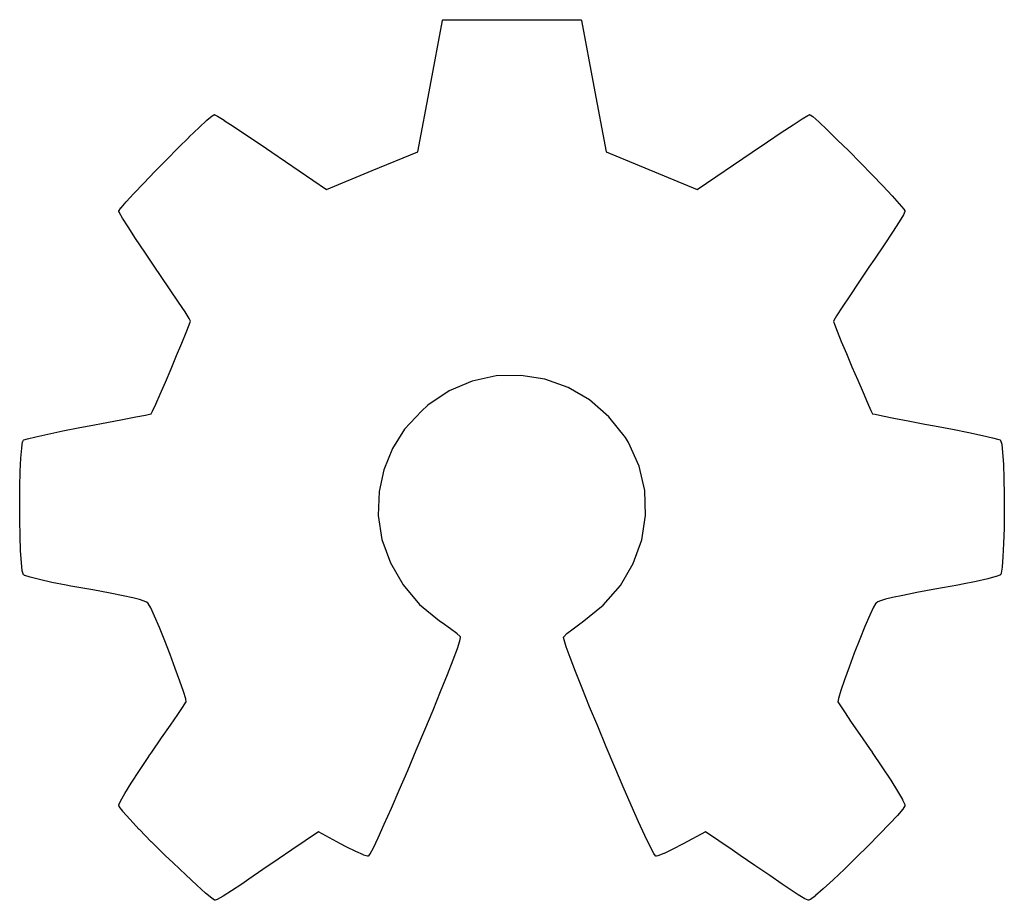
# Model space of a CAD drawing. Extents: x 85 to 363, y -189 to -115.
# Tile 32 of 38: x 314.92 to 320.89, y -182.32 to -176.97. Entities that reach past the tile are written whole.
import ezdxf

# ---------------------------------------------------------------- set-up
doc = ezdxf.new("R2010")
doc.units = 0
doc.header["$MEASUREMENT"] = 0
doc.layers.add('BLACK', color=7, linetype='CONTINUOUS')

msp = doc.modelspace()

# ---------------------------------------------------------------- linework, layer by layer
at = {"layer": 'Black'}
for p, q in [((317.408, -177.373), (317.483, -176.972)), ((317.483, -176.972), (317.484, -176.971)), ((317.484, -176.97), (317.485, -176.969)), ((317.484, -176.971), (317.484, -176.97)), ((317.484, -176.97), (317.484, -176.97)), ((317.484, -176.97), (317.484, -176.97)), ((317.484, -176.97), (317.484, -176.97)), ((317.485, -176.969), (317.485, -176.969)), ((317.485, -176.969), (317.485, -176.969)), ((317.485, -176.969), (317.486, -176.969)), ((317.486, -176.969), (317.486, -176.968)), ((317.486, -176.968), (317.486, -176.968)), ((317.486, -176.968), (317.487, -176.968)), ((317.487, -176.968), (317.487, -176.968)), ((317.487, -176.968), (317.488, -176.968)), ((317.488, -176.968), (318.322, -176.968)), ((318.322, -176.968), (318.323, -176.968)), ((318.323, -176.968), (318.324, -176.968)), ((318.324, -176.968), (318.324, -176.968)), ((318.324, -176.968), (318.324, -176.968)), ((318.324, -176.968), (318.325, -176.969)), ((318.325, -176.969), (318.325, -176.969)), ((318.325, -176.969), (318.325, -176.969)), ((318.325, -176.969), (318.326, -176.969)), ((318.326, -176.969), (318.326, -176.97)), ((318.326, -176.97), (318.327, -176.97)), ((318.327, -176.97), (318.327, -176.97)), ((318.327, -176.97), (318.327, -176.97)), ((318.327, -176.97), (318.327, -176.971)), ((318.327, -176.971), (318.327, -176.972)), ((318.327, -176.972), (318.403, -177.373)), ((317.333, -177.771), (317.408, -177.373)), ((318.403, -177.373), (318.478, -177.771)), ((316.053, -177.579), (316.084, -177.552)), ((316.084, -177.552), (316.095, -177.545)), ((316.084, -177.552), (316.084, -177.552)), ((316.084, -177.552), (316.084, -177.552)), ((316.095, -177.545), (316.096, -177.545)), ((316.096, -177.545), (316.096, -177.544)), ((316.096, -177.544), (316.096, -177.544)), ((316.096, -177.544), (316.096, -177.544)), ((316.096, -177.544), (316.097, -177.544)), ((316.097, -177.544), (316.098, -177.544)), ((316.098, -177.544), (316.098, -177.544)), ((316.098, -177.544), (316.098, -177.544)), ((316.098, -177.544), (316.099, -177.545)), ((316.099, -177.545), (316.1, -177.545)), ((316.1, -177.545), (316.117, -177.554)), ((316.117, -177.554), (316.117, -177.554)), ((316.117, -177.554), (316.117, -177.554)), ((316.117, -177.554), (316.158, -177.579)), ((319.613, -177.606), (319.667, -177.57)), ((319.667, -177.57), (319.668, -177.57)), ((319.668, -177.57), (319.702, -177.55)), ((319.668, -177.57), (319.668, -177.57)), ((319.702, -177.549), (319.711, -177.545)), ((319.702, -177.55), (319.702, -177.549)), ((319.702, -177.549), (319.702, -177.549)), ((319.711, -177.545), (319.711, -177.545)), ((319.711, -177.545), (319.711, -177.545)), ((319.711, -177.545), (319.712, -177.545)), ((319.712, -177.545), (319.713, -177.544)), ((319.713, -177.544), (319.713, -177.544)), ((319.713, -177.544), (319.713, -177.544)), ((319.713, -177.544), (319.714, -177.544)), ((319.714, -177.544), (319.715, -177.544)), ((319.715, -177.544), (319.715, -177.545)), ((319.715, -177.545), (319.715, -177.545)), ((319.715, -177.545), (319.715, -177.545)), ((319.715, -177.545), (319.716, -177.545)), ((319.716, -177.545), (319.716, -177.545)), ((319.716, -177.545), (319.716, -177.545)), ((319.716, -177.545), (319.733, -177.557)), ((319.733, -177.557), (319.733, -177.557)), ((319.733, -177.557), (319.733, -177.557)), ((319.733, -177.557), (319.769, -177.589)), ((315.946, -177.68), (316.005, -177.623)), ((316.005, -177.623), (316.052, -177.579)), ((316.005, -177.623), (316.005, -177.623)), ((316.005, -177.623), (316.005, -177.623)), ((316.052, -177.579), (316.053, -177.579)), ((316.053, -177.579), (316.053, -177.579)), ((316.158, -177.579), (316.158, -177.58)), ((316.158, -177.58), (316.158, -177.58)), ((316.158, -177.58), (316.218, -177.619)), ((316.218, -177.619), (316.218, -177.619)), ((316.218, -177.619), (316.218, -177.619)), ((316.218, -177.619), (316.294, -177.669)), ((319.541, -177.653), (319.613, -177.606)), ((319.613, -177.606), (319.613, -177.606)), ((319.613, -177.606), (319.613, -177.606)), ((319.769, -177.589), (319.769, -177.589)), ((319.769, -177.589), (319.769, -177.589)), ((319.769, -177.589), (319.82, -177.637)), ((315.879, -177.747), (315.946, -177.681)), ((315.946, -177.681), (315.946, -177.68)), ((315.946, -177.681), (315.946, -177.681)), ((316.294, -177.669), (316.294, -177.669)), ((316.294, -177.669), (316.294, -177.669)), ((316.294, -177.669), (316.382, -177.728)), ((319.456, -177.709), (319.541, -177.653)), ((319.541, -177.653), (319.541, -177.653)), ((319.541, -177.653), (319.541, -177.653)), ((319.82, -177.637), (319.82, -177.637)), ((319.82, -177.637), (319.82, -177.637)), ((319.82, -177.637), (319.881, -177.697)), ((315.808, -177.819), (315.879, -177.747)), ((315.879, -177.747), (315.879, -177.747)), ((315.879, -177.747), (315.879, -177.747)), ((316.382, -177.728), (316.382, -177.728)), ((316.382, -177.728), (316.382, -177.728)), ((316.382, -177.728), (316.448, -177.773)), ((319.363, -177.773), (319.456, -177.709)), ((319.456, -177.709), (319.456, -177.709)), ((319.456, -177.709), (319.456, -177.709)), ((319.881, -177.697), (319.881, -177.697)), ((319.881, -177.697), (319.881, -177.697)), ((319.881, -177.697), (319.95, -177.765)), ((316.448, -177.773), (316.448, -177.773)), ((316.448, -177.773), (316.448, -177.773)), ((316.448, -177.773), (316.78, -177.999)), ((317.056, -177.885), (317.333, -177.771)), ((318.478, -177.771), (319.03, -177.999)), ((319.03, -177.999), (319.363, -177.773)), ((319.363, -177.773), (319.363, -177.773)), ((319.363, -177.773), (319.363, -177.773)), ((319.95, -177.765), (319.95, -177.765)), ((319.95, -177.765), (319.95, -177.765)), ((319.95, -177.765), (320.021, -177.837)), ((315.737, -177.891), (315.808, -177.819)), ((315.808, -177.819), (315.808, -177.819)), ((315.808, -177.819), (315.808, -177.819)), ((320.021, -177.837), (320.021, -177.837)), ((320.021, -177.837), (320.021, -177.837)), ((320.021, -177.837), (320.092, -177.91)), ((315.669, -177.961), (315.737, -177.891)), ((315.737, -177.891), (315.737, -177.891)), ((315.737, -177.891), (315.737, -177.891)), ((316.78, -177.999), (317.056, -177.885)), ((320.092, -177.91), (320.092, -177.91)), ((320.092, -177.91), (320.092, -177.91)), ((320.092, -177.91), (320.157, -177.978)), ((315.61, -178.023), (315.669, -177.961)), ((315.669, -177.961), (315.669, -177.961)), ((315.669, -177.961), (315.669, -177.961)), ((320.157, -177.978), (320.157, -177.978)), ((320.157, -177.978), (320.157, -177.978)), ((320.157, -177.978), (320.214, -178.038)), ((315.563, -178.075), (315.61, -178.023)), ((315.61, -178.023), (315.61, -178.023)), ((315.61, -178.023), (315.61, -178.023)), ((320.214, -178.038), (320.214, -178.038)), ((320.214, -178.038), (320.214, -178.038)), ((320.214, -178.038), (320.257, -178.086)), ((315.52, -178.128), (315.531, -178.111)), ((315.531, -178.111), (315.531, -178.111)), ((315.531, -178.111), (315.532, -178.111)), ((315.532, -178.111), (315.563, -178.075)), ((315.563, -178.075), (315.563, -178.075)), ((315.563, -178.075), (315.563, -178.075)), ((320.257, -178.086), (320.257, -178.086)), ((320.257, -178.086), (320.257, -178.086)), ((320.257, -178.086), (320.284, -178.118)), ((315.519, -178.13), (315.519, -178.129)), ((315.519, -178.129), (315.52, -178.129)), ((315.519, -178.131), (315.519, -178.13)), ((315.519, -178.13), (315.519, -178.13)), ((315.519, -178.13), (315.519, -178.13)), ((315.519, -178.132), (315.519, -178.131)), ((315.519, -178.131), (315.519, -178.131)), ((315.519, -178.133), (315.519, -178.132)), ((315.519, -178.132), (315.519, -178.132)), ((315.522, -178.14), (315.519, -178.133)), ((315.52, -178.129), (315.52, -178.128)), ((315.522, -178.141), (315.522, -178.14)), ((315.522, -178.14), (315.522, -178.14)), ((315.54, -178.173), (315.522, -178.141)), ((315.541, -178.173), (315.54, -178.173)), ((315.574, -178.227), (315.541, -178.173)), ((315.541, -178.173), (315.541, -178.173)), ((320.282, -178.153), (320.256, -178.196)), ((320.291, -178.133), (320.282, -178.153)), ((320.282, -178.153), (320.282, -178.153)), ((320.282, -178.153), (320.282, -178.153)), ((320.284, -178.118), (320.284, -178.118)), ((320.284, -178.118), (320.284, -178.118)), ((320.284, -178.118), (320.291, -178.129)), ((320.291, -178.129), (320.291, -178.129)), ((320.291, -178.129), (320.291, -178.13)), ((320.291, -178.13), (320.291, -178.13)), ((320.291, -178.13), (320.291, -178.13)), ((320.291, -178.13), (320.291, -178.131)), ((320.291, -178.131), (320.291, -178.132)), ((320.291, -178.132), (320.291, -178.132)), ((320.291, -178.132), (320.291, -178.132)), ((320.291, -178.132), (320.291, -178.133)), ((320.291, -178.133), (320.291, -178.133)), ((315.62, -178.297), (315.574, -178.227)), ((315.574, -178.227), (315.574, -178.227)), ((315.574, -178.227), (315.574, -178.227)), ((320.256, -178.196), (320.217, -178.258)), ((320.256, -178.196), (320.256, -178.196)), ((320.256, -178.196), (320.256, -178.196)), ((320.217, -178.258), (320.166, -178.335)), ((320.217, -178.258), (320.217, -178.258)), ((320.217, -178.258), (320.217, -178.258)), ((315.675, -178.38), (315.62, -178.297)), ((315.62, -178.297), (315.62, -178.297)), ((315.62, -178.297), (315.62, -178.297)), ((320.166, -178.335), (320.107, -178.422)), ((320.166, -178.335), (320.166, -178.335)), ((320.166, -178.335), (320.166, -178.335)), ((315.737, -178.471), (315.675, -178.38)), ((315.675, -178.38), (315.675, -178.38)), ((315.675, -178.38), (315.675, -178.38)), ((315.771, -178.521), (315.737, -178.471)), ((315.737, -178.471), (315.737, -178.471)), ((315.737, -178.471), (315.737, -178.471)), ((320.073, -178.472), (320.011, -178.563)), ((320.107, -178.422), (320.073, -178.472)), ((320.107, -178.422), (320.107, -178.422)), ((320.107, -178.422), (320.107, -178.422)), ((315.83, -178.608), (315.771, -178.521)), ((320.011, -178.563), (319.956, -178.645)), ((315.88, -178.683), (315.83, -178.608)), ((319.956, -178.645), (319.911, -178.714)), ((315.92, -178.743), (315.88, -178.683)), ((315.945, -178.784), (315.92, -178.743)), ((319.877, -178.766), (319.859, -178.796)), ((319.911, -178.714), (319.877, -178.766)), ((315.927, -178.868), (315.946, -178.822)), ((315.953, -178.8), (315.945, -178.784)), ((315.946, -178.822), (315.953, -178.8)), ((319.859, -178.796), (319.857, -178.801)), ((319.857, -178.801), (319.863, -178.817)), ((319.863, -178.817), (319.88, -178.86)), ((315.901, -178.932), (315.927, -178.868)), ((319.88, -178.86), (319.905, -178.922)), ((315.869, -179.008), (315.901, -178.932)), ((319.905, -178.922), (319.936, -178.996)), ((315.835, -179.089), (315.869, -179.008)), ((319.936, -178.996), (319.936, -178.996)), ((319.936, -178.996), (319.97, -179.076)), ((315.801, -179.169), (315.835, -179.089)), ((317.959, -179.129), (317.81, -179.132)), ((318.105, -179.152), (317.959, -179.129)), ((319.97, -179.076), (319.97, -179.076)), ((319.97, -179.076), (320.005, -179.157)), ((315.769, -179.243), (315.801, -179.169)), ((315.801, -179.169), (315.801, -179.169)), ((317.664, -179.163), (317.524, -179.222)), ((317.81, -179.132), (317.664, -179.163)), ((318.246, -179.202), (318.105, -179.152)), ((320.005, -179.157), (320.037, -179.232)), ((315.742, -179.304), (315.769, -179.243)), ((317.524, -179.222), (317.395, -179.309)), ((318.377, -179.278), (318.246, -179.202)), ((320.037, -179.232), (320.037, -179.232)), ((320.037, -179.232), (320.065, -179.296)), ((315.723, -179.346), (315.742, -179.304)), ((317.395, -179.309), (317.355, -179.345)), ((318.494, -179.38), (318.377, -179.278)), ((320.065, -179.296), (320.085, -179.341)), ((315.679, -179.37), (315.712, -179.363)), ((315.712, -179.363), (315.715, -179.362)), ((315.715, -179.362), (315.723, -179.346)), ((317.355, -179.345), (317.253, -179.456)), ((320.085, -179.341), (320.095, -179.362)), ((320.095, -179.362), (320.11, -179.365)), ((320.11, -179.365), (320.155, -179.374)), ((315.338, -179.435), (315.445, -179.415)), ((315.445, -179.415), (315.541, -179.397)), ((315.445, -179.415), (315.445, -179.415)), ((315.541, -179.397), (315.621, -179.381)), ((315.541, -179.397), (315.541, -179.397)), ((315.621, -179.381), (315.679, -179.37)), ((315.621, -179.381), (315.621, -179.381)), ((315.679, -179.37), (315.679, -179.37)), ((318.594, -179.506), (318.494, -179.38)), ((320.155, -179.374), (320.155, -179.374)), ((320.155, -179.374), (320.224, -179.388)), ((320.224, -179.388), (320.224, -179.388)), ((320.224, -179.388), (320.311, -179.405)), ((320.311, -179.405), (320.311, -179.405)), ((320.311, -179.405), (320.413, -179.424)), ((320.413, -179.424), (320.413, -179.424)), ((320.413, -179.424), (320.472, -179.435)), ((315.014, -179.501), (315.087, -179.485)), ((315.087, -179.485), (315.178, -179.466)), ((315.087, -179.485), (315.087, -179.485)), ((315.087, -179.485), (315.087, -179.485)), ((315.178, -179.466), (315.281, -179.446)), ((315.178, -179.466), (315.178, -179.466)), ((315.178, -179.466), (315.178, -179.466)), ((315.281, -179.446), (315.282, -179.446)), ((315.282, -179.446), (315.338, -179.435)), ((315.282, -179.446), (315.282, -179.446)), ((315.338, -179.435), (315.338, -179.435)), ((315.338, -179.435), (315.338, -179.435)), ((317.253, -179.456), (317.179, -179.573)), ((320.472, -179.435), (320.472, -179.435)), ((320.472, -179.435), (320.472, -179.435)), ((320.472, -179.435), (320.581, -179.456)), ((320.581, -179.456), (320.581, -179.456)), ((320.581, -179.456), (320.581, -179.456)), ((320.581, -179.456), (320.679, -179.475)), ((320.679, -179.475), (320.679, -179.475)), ((320.679, -179.475), (320.679, -179.475)), ((320.679, -179.475), (320.762, -179.493)), ((314.928, -179.569), (314.934, -179.532)), ((314.934, -179.532), (314.935, -179.532)), ((314.935, -179.531), (314.939, -179.523)), ((314.935, -179.532), (314.935, -179.531)), ((314.939, -179.523), (314.94, -179.522)), ((314.939, -179.523), (314.939, -179.523)), ((314.939, -179.523), (314.939, -179.523)), ((314.939, -179.523), (314.939, -179.523)), ((314.94, -179.522), (314.941, -179.521)), ((314.94, -179.522), (314.94, -179.522)), ((314.94, -179.522), (314.94, -179.522)), ((314.941, -179.521), (314.941, -179.521)), ((314.941, -179.521), (314.942, -179.521)), ((314.942, -179.521), (314.964, -179.513)), ((314.942, -179.521), (314.942, -179.521)), ((314.964, -179.513), (315.014, -179.501)), ((314.964, -179.513), (314.964, -179.513)), ((314.964, -179.513), (314.964, -179.513)), ((315.014, -179.501), (315.014, -179.501)), ((315.014, -179.501), (315.014, -179.501)), ((318.613, -179.537), (318.594, -179.506)), ((318.677, -179.68), (318.613, -179.537)), ((320.762, -179.493), (320.762, -179.493)), ((320.762, -179.493), (320.762, -179.493)), ((320.762, -179.493), (320.824, -179.507)), ((320.824, -179.507), (320.824, -179.507)), ((320.824, -179.507), (320.824, -179.507)), ((320.824, -179.507), (320.861, -179.518)), ((320.861, -179.518), (320.861, -179.518)), ((320.861, -179.518), (320.862, -179.518)), ((320.862, -179.518), (320.869, -179.521)), ((320.869, -179.521), (320.869, -179.521)), ((320.869, -179.521), (320.87, -179.521)), ((320.87, -179.521), (320.87, -179.522)), ((320.87, -179.522), (320.871, -179.522)), ((320.871, -179.522), (320.871, -179.522)), ((320.871, -179.522), (320.871, -179.523)), ((320.871, -179.523), (320.871, -179.523)), ((320.871, -179.523), (320.872, -179.523)), ((320.872, -179.523), (320.872, -179.524)), ((320.872, -179.524), (320.872, -179.524)), ((320.872, -179.524), (320.879, -179.546)), ((320.879, -179.546), (320.879, -179.547)), ((320.879, -179.547), (320.879, -179.547)), ((320.879, -179.547), (320.885, -179.597)), ((314.923, -179.631), (314.928, -179.57)), ((314.928, -179.57), (314.928, -179.569)), ((314.928, -179.57), (314.928, -179.57)), ((317.179, -179.573), (317.128, -179.703)), ((320.885, -179.597), (320.885, -179.597)), ((320.885, -179.597), (320.885, -179.597)), ((320.885, -179.597), (320.89, -179.668)), ((314.919, -179.712), (314.923, -179.632)), ((314.923, -179.632), (314.923, -179.631)), ((314.923, -179.631), (314.923, -179.631)), ((320.89, -179.668), (320.89, -179.668)), ((320.89, -179.668), (320.89, -179.668)), ((320.89, -179.668), (320.893, -179.756)), ((314.917, -179.805), (314.919, -179.712)), ((314.919, -179.712), (314.919, -179.712)), ((314.919, -179.712), (314.919, -179.712)), ((317.128, -179.703), (317.099, -179.833)), ((318.712, -179.828), (318.677, -179.68)), ((320.893, -179.756), (320.893, -179.756)), ((320.893, -179.756), (320.893, -179.756)), ((320.893, -179.756), (320.894, -179.853)), ((314.916, -179.906), (314.917, -179.805)), ((314.917, -179.805), (314.917, -179.805)), ((314.917, -179.805), (314.917, -179.805)), ((317.099, -179.833), (317.092, -179.979)), ((318.717, -179.979), (318.712, -179.828)), ((314.916, -180.008), (314.916, -179.906)), ((314.916, -179.906), (314.916, -179.906)), ((314.916, -179.906), (314.916, -179.906)), ((320.894, -179.853), (320.894, -179.853)), ((320.894, -179.853), (320.894, -179.853)), ((320.894, -179.853), (320.895, -179.955)), ((320.895, -179.955), (320.894, -180.056)), ((320.895, -179.955), (320.895, -179.955)), ((320.895, -179.955), (320.895, -179.955)), ((314.918, -180.106), (314.916, -180.008)), ((314.916, -180.008), (314.916, -180.008)), ((314.916, -180.008), (314.916, -180.008)), ((317.092, -179.979), (317.116, -180.125)), ((318.693, -180.128), (318.717, -179.979)), ((320.894, -180.056), (320.891, -180.15)), ((320.894, -180.056), (320.894, -180.056)), ((320.894, -180.056), (320.894, -180.056)), ((314.921, -180.193), (314.918, -180.106)), ((314.918, -180.106), (314.918, -180.106)), ((314.918, -180.106), (314.918, -180.106)), ((317.116, -180.125), (317.167, -180.268)), ((318.642, -180.271), (318.693, -180.128)), ((314.921, -180.194), (314.921, -180.193)), ((314.926, -180.265), (314.921, -180.194)), ((314.921, -180.194), (314.921, -180.194)), ((320.891, -180.15), (320.887, -180.23)), ((320.891, -180.15), (320.891, -180.15)), ((320.891, -180.15), (320.891, -180.15)), ((314.932, -180.315), (314.926, -180.265)), ((314.926, -180.265), (314.926, -180.265)), ((314.926, -180.265), (314.926, -180.265)), ((320.887, -180.231), (320.882, -180.292)), ((320.887, -180.23), (320.887, -180.23)), ((320.887, -180.23), (320.887, -180.231)), ((314.932, -180.316), (314.932, -180.315)), ((314.939, -180.339), (314.932, -180.316)), ((314.932, -180.316), (314.932, -180.316)), ((317.167, -180.268), (317.244, -180.401)), ((318.564, -180.405), (318.642, -180.271)), ((320.882, -180.293), (320.875, -180.33)), ((320.882, -180.292), (320.882, -180.293)), ((320.882, -180.293), (320.882, -180.293)), ((314.94, -180.339), (314.939, -180.339)), ((314.939, -180.339), (314.939, -180.339)), ((314.939, -180.339), (314.939, -180.339)), ((314.94, -180.34), (314.94, -180.339)), ((314.941, -180.341), (314.94, -180.34)), ((314.94, -180.34), (314.94, -180.34)), ((314.94, -180.34), (314.94, -180.34)), ((314.946, -180.344), (314.941, -180.341)), ((314.941, -180.341), (314.941, -180.341)), ((314.941, -180.341), (314.941, -180.341)), ((314.941, -180.341), (314.941, -180.341)), ((314.947, -180.344), (314.946, -180.344)), ((314.946, -180.344), (314.946, -180.344)), ((314.98, -180.355), (314.947, -180.344)), ((315.037, -180.369), (314.98, -180.355)), ((314.98, -180.355), (314.98, -180.355)), ((314.98, -180.355), (314.98, -180.355)), ((315.112, -180.386), (315.037, -180.369)), ((315.037, -180.369), (315.037, -180.369)), ((315.037, -180.369), (315.037, -180.369)), ((315.198, -180.402), (315.112, -180.386)), ((315.112, -180.386), (315.112, -180.386)), ((315.112, -180.386), (315.112, -180.386)), ((320.724, -180.38), (320.642, -180.397)), ((320.725, -180.38), (320.724, -180.38)), ((320.794, -180.364), (320.725, -180.38)), ((320.725, -180.38), (320.725, -180.38)), ((320.844, -180.351), (320.794, -180.364)), ((320.794, -180.364), (320.794, -180.364)), ((320.794, -180.364), (320.794, -180.364)), ((320.845, -180.351), (320.844, -180.351)), ((320.868, -180.342), (320.845, -180.351)), ((320.845, -180.351), (320.845, -180.351)), ((320.869, -180.342), (320.868, -180.342)), ((320.87, -180.341), (320.869, -180.341)), ((320.869, -180.341), (320.869, -180.342)), ((320.869, -180.342), (320.869, -180.342)), ((320.871, -180.34), (320.87, -180.341)), ((320.87, -180.341), (320.87, -180.341)), ((320.87, -180.341), (320.87, -180.341)), ((320.875, -180.331), (320.871, -180.339)), ((320.871, -180.339), (320.871, -180.339)), ((320.871, -180.339), (320.871, -180.339)), ((320.871, -180.339), (320.871, -180.34)), ((320.875, -180.33), (320.875, -180.331)), ((320.875, -180.331), (320.875, -180.331)), ((315.227, -180.408), (315.198, -180.402)), ((315.198, -180.402), (315.198, -180.402)), ((315.198, -180.402), (315.198, -180.402)), ((315.36, -180.432), (315.227, -180.408)), ((315.465, -180.452), (315.36, -180.432)), ((315.36, -180.432), (315.36, -180.432)), ((317.244, -180.401), (317.344, -180.52)), ((318.46, -180.525), (318.564, -180.405)), ((320.473, -180.428), (320.363, -180.448)), ((320.613, -180.402), (320.473, -180.428)), ((320.473, -180.428), (320.473, -180.428)), ((320.642, -180.397), (320.613, -180.402)), ((320.613, -180.402), (320.613, -180.402)), ((320.613, -180.402), (320.613, -180.402)), ((320.642, -180.397), (320.642, -180.397)), ((320.642, -180.397), (320.642, -180.397)), ((315.545, -180.467), (315.465, -180.452)), ((315.604, -180.48), (315.545, -180.467)), ((315.644, -180.49), (315.604, -180.48)), ((315.671, -180.499), (315.644, -180.49)), ((315.687, -180.506), (315.671, -180.499)), ((315.696, -180.513), (315.687, -180.506)), ((320.126, -180.505), (320.116, -180.512)), ((320.144, -180.497), (320.126, -180.505)), ((320.173, -180.488), (320.144, -180.497)), ((320.217, -180.478), (320.173, -180.488)), ((320.279, -180.465), (320.217, -180.478)), ((320.363, -180.448), (320.279, -180.465)), ((315.696, -180.514), (315.696, -180.513)), ((315.712, -180.541), (315.696, -180.514)), ((315.735, -180.592), (315.712, -180.541)), ((317.344, -180.52), (317.466, -180.62)), ((318.331, -180.628), (318.46, -180.525)), ((320.101, -180.537), (320.078, -180.586)), ((320.115, -180.513), (320.101, -180.537)), ((320.116, -180.512), (320.115, -180.513)), ((315.765, -180.66), (315.735, -180.592)), ((317.466, -180.62), (317.481, -180.63)), ((320.078, -180.586), (320.049, -180.653)), ((315.797, -180.74), (315.765, -180.66)), ((317.481, -180.63), (317.481, -180.63)), ((317.481, -180.63), (317.481, -180.63)), ((317.481, -180.63), (317.532, -180.665)), ((317.532, -180.665), (317.532, -180.665)), ((317.532, -180.665), (317.532, -180.665)), ((317.532, -180.665), (317.571, -180.695)), ((318.238, -180.697), (318.276, -180.667)), ((318.276, -180.667), (318.326, -180.631)), ((318.276, -180.667), (318.276, -180.667)), ((318.276, -180.667), (318.276, -180.667)), ((318.326, -180.631), (318.331, -180.628)), ((318.326, -180.631), (318.326, -180.631)), ((318.326, -180.631), (318.326, -180.631)), ((320.049, -180.653), (320.017, -180.731)), ((315.83, -180.824), (315.797, -180.74)), ((317.571, -180.695), (317.571, -180.696)), ((317.571, -180.696), (317.571, -180.696)), ((317.571, -180.696), (317.59, -180.715)), ((317.587, -180.742), (317.572, -180.789)), ((317.591, -180.72), (317.587, -180.741)), ((317.587, -180.741), (317.587, -180.741)), ((317.587, -180.741), (317.587, -180.742)), ((317.59, -180.715), (317.591, -180.716)), ((317.591, -180.716), (317.591, -180.717)), ((317.591, -180.717), (317.591, -180.717)), ((317.591, -180.717), (317.591, -180.718)), ((317.591, -180.718), (317.591, -180.718)), ((317.591, -180.718), (317.591, -180.719)), ((317.591, -180.719), (317.592, -180.719)), ((317.592, -180.719), (317.591, -180.719)), ((317.591, -180.719), (317.591, -180.72)), ((318.219, -180.719), (318.219, -180.718)), ((318.219, -180.718), (318.22, -180.718)), ((318.219, -180.72), (318.219, -180.719)), ((318.219, -180.719), (318.219, -180.719)), ((318.219, -180.719), (318.219, -180.719)), ((318.222, -180.734), (318.219, -180.72)), ((318.22, -180.717), (318.22, -180.716)), ((318.22, -180.716), (318.221, -180.716)), ((318.22, -180.718), (318.22, -180.717)), ((318.22, -180.717), (318.22, -180.717)), ((318.22, -180.717), (318.22, -180.717)), ((318.221, -180.716), (318.238, -180.697)), ((318.222, -180.735), (318.222, -180.734)), ((318.235, -180.777), (318.222, -180.735)), ((318.222, -180.735), (318.222, -180.735)), ((318.238, -180.697), (318.238, -180.697)), ((318.238, -180.697), (318.238, -180.697)), ((320.017, -180.731), (319.984, -180.815)), ((317.572, -180.789), (317.546, -180.858)), ((317.572, -180.789), (317.572, -180.789)), ((317.572, -180.789), (317.572, -180.789)), ((318.235, -180.778), (318.235, -180.777)), ((318.259, -180.843), (318.235, -180.778)), ((318.235, -180.778), (318.235, -180.778)), ((315.861, -180.908), (315.83, -180.824)), ((317.546, -180.858), (317.512, -180.947)), ((317.546, -180.858), (317.546, -180.858)), ((317.546, -180.858), (317.546, -180.858)), ((318.292, -180.928), (318.259, -180.843)), ((318.259, -180.843), (318.259, -180.843)), ((318.259, -180.843), (318.259, -180.843)), ((319.984, -180.815), (319.952, -180.9)), ((315.889, -180.985), (315.861, -180.908)), ((319.952, -180.9), (319.924, -180.978)), ((317.511, -180.947), (317.47, -181.05)), ((317.512, -180.947), (317.511, -180.947)), ((317.511, -180.947), (317.511, -180.947)), ((318.332, -181.029), (318.292, -180.928)), ((318.292, -180.928), (318.292, -180.928)), ((318.292, -180.928), (318.292, -180.928)), ((319.924, -180.978), (319.902, -181.043)), ((315.911, -181.049), (315.889, -180.985)), ((318.377, -181.141), (318.332, -181.029)), ((318.332, -181.029), (318.332, -181.029)), ((318.332, -181.029), (318.332, -181.029)), ((319.902, -181.043), (319.888, -181.091)), ((315.924, -181.094), (315.911, -181.049)), ((315.926, -181.113), (315.924, -181.094)), ((317.47, -181.05), (317.424, -181.164)), ((317.47, -181.05), (317.47, -181.05)), ((317.47, -181.05), (317.47, -181.05)), ((319.888, -181.091), (319.884, -181.112)), ((315.876, -181.188), (315.908, -181.14)), ((315.908, -181.14), (315.925, -181.114)), ((315.925, -181.114), (315.926, -181.113)), ((318.426, -181.26), (318.377, -181.141)), ((318.377, -181.141), (318.377, -181.141)), ((318.377, -181.141), (318.377, -181.141)), ((319.884, -181.112), (319.896, -181.13)), ((319.896, -181.13), (319.925, -181.173)), ((315.831, -181.253), (315.876, -181.188)), ((315.876, -181.188), (315.876, -181.188)), ((317.424, -181.164), (317.374, -181.284)), ((317.424, -181.164), (317.424, -181.164)), ((317.424, -181.164), (317.424, -181.164)), ((319.925, -181.173), (319.925, -181.173)), ((319.925, -181.173), (319.966, -181.234)), ((315.777, -181.331), (315.831, -181.253)), ((315.831, -181.253), (315.831, -181.253)), ((318.478, -181.384), (318.426, -181.26)), ((318.426, -181.26), (318.426, -181.26)), ((318.426, -181.26), (318.426, -181.26)), ((319.966, -181.234), (320.018, -181.309)), ((315.718, -181.418), (315.777, -181.331)), ((317.374, -181.284), (317.322, -181.408)), ((317.374, -181.284), (317.374, -181.284)), ((317.374, -181.284), (317.374, -181.284)), ((320.018, -181.309), (320.076, -181.394)), ((318.53, -181.508), (318.478, -181.384)), ((318.478, -181.384), (318.478, -181.384)), ((318.478, -181.384), (318.478, -181.384)), ((320.076, -181.394), (320.093, -181.418)), ((315.643, -181.529), (315.701, -181.443)), ((315.701, -181.442), (315.718, -181.418)), ((315.701, -181.443), (315.701, -181.442)), ((315.701, -181.442), (315.701, -181.442)), ((315.718, -181.418), (315.718, -181.418)), ((315.718, -181.418), (315.718, -181.418)), ((317.322, -181.408), (317.27, -181.531)), ((317.322, -181.408), (317.322, -181.408)), ((317.322, -181.408), (317.322, -181.408)), ((320.093, -181.418), (320.093, -181.419)), ((320.093, -181.419), (320.093, -181.419)), ((320.093, -181.419), (320.152, -181.506)), ((318.581, -181.627), (318.53, -181.508)), ((318.53, -181.508), (318.53, -181.508)), ((318.53, -181.508), (318.53, -181.508)), ((320.152, -181.506), (320.152, -181.506)), ((320.152, -181.506), (320.152, -181.506)), ((320.152, -181.506), (320.205, -181.587)), ((315.593, -181.605), (315.643, -181.529)), ((315.643, -181.529), (315.643, -181.529)), ((315.643, -181.529), (315.643, -181.529)), ((317.27, -181.531), (317.219, -181.65)), ((317.27, -181.531), (317.27, -181.531)), ((317.27, -181.531), (317.27, -181.531)), ((315.554, -181.669), (315.593, -181.606)), ((315.593, -181.606), (315.593, -181.605)), ((315.593, -181.606), (315.593, -181.606)), ((318.63, -181.739), (318.581, -181.627)), ((318.581, -181.627), (318.581, -181.627)), ((318.581, -181.627), (318.581, -181.627)), ((320.205, -181.587), (320.205, -181.587)), ((320.205, -181.587), (320.205, -181.587)), ((320.205, -181.587), (320.247, -181.654)), ((315.528, -181.714), (315.554, -181.669)), ((315.554, -181.669), (315.554, -181.669)), ((315.554, -181.669), (315.554, -181.669)), ((317.219, -181.65), (317.171, -181.76)), ((317.219, -181.65), (317.219, -181.65)), ((317.219, -181.65), (317.219, -181.65)), ((320.247, -181.654), (320.247, -181.654)), ((320.247, -181.654), (320.247, -181.655)), ((320.247, -181.655), (320.276, -181.705)), ((315.519, -181.737), (315.528, -181.715)), ((315.519, -181.738), (315.519, -181.737)), ((315.519, -181.737), (315.519, -181.737)), ((315.519, -181.737), (315.519, -181.737)), ((315.519, -181.739), (315.519, -181.738)), ((315.519, -181.74), (315.519, -181.739)), ((315.519, -181.739), (315.519, -181.739)), ((315.519, -181.739), (315.519, -181.739)), ((315.521, -181.746), (315.519, -181.74)), ((315.519, -181.74), (315.519, -181.74)), ((315.519, -181.74), (315.519, -181.74)), ((315.519, -181.74), (315.519, -181.74)), ((315.521, -181.747), (315.521, -181.746)), ((315.521, -181.748), (315.521, -181.747)), ((315.542, -181.776), (315.521, -181.748)), ((315.528, -181.715), (315.528, -181.714)), ((315.528, -181.714), (315.528, -181.714)), ((317.171, -181.76), (317.128, -181.857)), ((317.171, -181.76), (317.171, -181.76)), ((317.171, -181.76), (317.171, -181.76)), ((318.674, -181.84), (318.63, -181.739)), ((318.63, -181.739), (318.63, -181.739)), ((318.63, -181.739), (318.63, -181.739)), ((320.276, -181.705), (320.276, -181.706)), ((320.276, -181.706), (320.277, -181.706)), ((320.277, -181.706), (320.29, -181.735)), ((320.291, -181.744), (320.279, -181.763)), ((320.29, -181.735), (320.291, -181.736)), ((320.291, -181.736), (320.291, -181.737)), ((320.291, -181.737), (320.291, -181.74)), ((320.291, -181.74), (320.291, -181.74)), ((320.291, -181.74), (320.291, -181.74)), ((320.291, -181.74), (320.291, -181.741)), ((320.291, -181.741), (320.291, -181.742)), ((320.291, -181.742), (320.291, -181.742)), ((320.291, -181.742), (320.291, -181.742)), ((320.291, -181.742), (320.291, -181.743)), ((320.291, -181.743), (320.291, -181.744)), ((320.291, -181.744), (320.291, -181.744)), ((320.291, -181.744), (320.291, -181.744)), ((315.542, -181.777), (315.542, -181.776)), ((315.543, -181.777), (315.542, -181.777)), ((315.584, -181.824), (315.543, -181.777)), ((320.247, -181.801), (320.198, -181.853)), ((320.279, -181.763), (320.247, -181.801)), ((320.247, -181.801), (320.247, -181.801)), ((320.247, -181.801), (320.247, -181.801)), ((320.279, -181.763), (320.279, -181.763)), ((320.279, -181.763), (320.279, -181.763)), ((315.642, -181.886), (315.584, -181.824)), ((315.584, -181.824), (315.584, -181.824)), ((315.584, -181.824), (315.584, -181.824)), ((317.128, -181.857), (317.091, -181.939)), ((317.128, -181.857), (317.128, -181.857)), ((317.128, -181.857), (317.128, -181.857)), ((318.713, -181.924), (318.674, -181.84)), ((318.674, -181.84), (318.674, -181.84)), ((318.674, -181.84), (318.674, -181.84)), ((320.198, -181.853), (320.138, -181.916)), ((320.198, -181.853), (320.198, -181.853)), ((320.198, -181.853), (320.198, -181.853)), ((315.643, -181.886), (315.642, -181.886)), ((315.642, -181.886), (315.642, -181.886)), ((315.715, -181.961), (315.643, -181.886)), ((316.73, -181.901), (316.568, -182.011)), ((316.865, -181.974), (316.73, -181.901)), ((317.091, -181.939), (317.062, -182)), ((317.091, -181.939), (317.091, -181.939)), ((317.091, -181.939), (317.091, -181.939)), ((318.744, -181.99), (318.713, -181.924)), ((318.713, -181.924), (318.713, -181.924)), ((318.713, -181.924), (318.713, -181.924)), ((319.08, -181.901), (318.945, -181.974)), ((319.242, -182.011), (319.08, -181.901)), ((320.138, -181.916), (320.069, -181.986)), ((320.138, -181.916), (320.138, -181.916)), ((320.138, -181.916), (320.138, -181.916)), ((315.716, -181.961), (315.715, -181.961)), ((315.715, -181.961), (315.715, -181.961)), ((315.8, -182.044), (315.716, -181.961)), ((316.898, -181.992), (316.865, -181.974)), ((316.865, -181.974), (316.865, -181.974)), ((316.865, -181.974), (316.865, -181.974)), ((316.957, -182.021), (316.898, -181.992)), ((316.898, -181.992), (316.898, -181.992)), ((316.898, -181.992), (316.898, -181.992)), ((317.062, -182), (317.042, -182.037)), ((317.062, -182), (317.062, -182)), ((317.062, -182), (317.062, -182)), ((318.766, -182.032), (318.744, -181.99)), ((318.744, -181.99), (318.744, -181.99)), ((318.744, -181.99), (318.744, -181.99)), ((318.945, -181.974), (318.882, -182.007)), ((318.945, -181.974), (318.945, -181.974)), ((318.945, -181.974), (318.945, -181.974)), ((320.069, -181.986), (319.996, -182.057)), ((320.069, -181.986), (320.069, -181.986)), ((320.069, -181.986), (320.069, -181.986)), ((315.848, -182.09), (315.8, -182.044)), ((315.8, -182.044), (315.8, -182.044)), ((315.8, -182.044), (315.8, -182.044)), ((316.568, -182.011), (316.485, -182.068)), ((317.003, -182.041), (316.957, -182.021)), ((316.957, -182.021), (316.957, -182.021)), ((316.957, -182.021), (316.957, -182.021)), ((317.003, -182.042), (317.003, -182.041)), ((317.028, -182.049), (317.003, -182.042)), ((317.003, -182.042), (317.003, -182.042)), ((317.029, -182.049), (317.028, -182.049)), ((317.028, -182.049), (317.028, -182.049)), ((317.028, -182.049), (317.028, -182.049)), ((317.03, -182.049), (317.029, -182.049)), ((317.031, -182.049), (317.03, -182.049)), ((317.03, -182.049), (317.03, -182.049)), ((317.03, -182.049), (317.03, -182.049)), ((317.032, -182.049), (317.031, -182.049)), ((317.031, -182.049), (317.031, -182.049)), ((317.033, -182.048), (317.032, -182.048)), ((317.032, -182.048), (317.032, -182.049)), ((317.032, -182.049), (317.032, -182.049)), ((317.041, -182.038), (317.033, -182.048)), ((317.033, -182.048), (317.033, -182.048)), ((317.033, -182.048), (317.033, -182.048)), ((317.042, -182.037), (317.041, -182.037)), ((317.041, -182.037), (317.041, -182.038)), ((318.766, -182.033), (318.766, -182.032)), ((318.766, -182.032), (318.766, -182.032)), ((318.777, -182.047), (318.766, -182.033)), ((318.777, -182.048), (318.777, -182.047)), ((318.778, -182.048), (318.777, -182.048)), ((318.777, -182.048), (318.777, -182.048)), ((318.778, -182.049), (318.778, -182.048)), ((318.779, -182.049), (318.778, -182.049)), ((318.78, -182.049), (318.779, -182.049)), ((318.779, -182.049), (318.779, -182.049)), ((318.779, -182.049), (318.779, -182.049)), ((318.781, -182.049), (318.78, -182.049)), ((318.78, -182.049), (318.78, -182.049)), ((318.78, -182.049), (318.78, -182.049)), ((318.782, -182.049), (318.781, -182.049)), ((318.791, -182.047), (318.782, -182.049)), ((318.782, -182.049), (318.782, -182.049)), ((318.782, -182.049), (318.782, -182.049)), ((318.792, -182.047), (318.791, -182.047)), ((318.828, -182.033), (318.792, -182.047)), ((318.792, -182.047), (318.792, -182.047)), ((318.829, -182.032), (318.828, -182.033)), ((318.828, -182.033), (318.828, -182.033)), ((318.882, -182.007), (318.829, -182.032)), ((318.882, -182.007), (318.882, -182.007)), ((318.882, -182.007), (318.882, -182.007)), ((319.291, -182.044), (319.242, -182.011)), ((319.242, -182.011), (319.242, -182.011)), ((319.381, -182.105), (319.291, -182.044)), ((319.291, -182.044), (319.291, -182.044)), ((319.996, -182.057), (319.924, -182.128)), ((319.996, -182.057), (319.996, -182.057)), ((319.996, -182.057), (319.996, -182.057)), ((315.924, -182.162), (315.848, -182.09)), ((315.848, -182.09), (315.848, -182.09)), ((315.848, -182.09), (315.848, -182.09)), ((316.485, -182.068), (316.393, -182.13)), ((319.471, -182.167), (319.381, -182.105)), ((315.925, -182.162), (315.924, -182.162)), ((315.924, -182.162), (315.924, -182.162)), ((315.991, -182.224), (315.925, -182.162)), ((316.393, -182.13), (316.307, -182.189)), ((319.547, -182.219), (319.471, -182.167)), ((319.471, -182.167), (319.471, -182.167)), ((319.924, -182.128), (319.856, -182.192)), ((319.924, -182.128), (319.924, -182.128)), ((319.924, -182.128), (319.924, -182.128)), ((316.045, -182.273), (315.991, -182.224)), ((315.991, -182.224), (315.991, -182.224)), ((315.991, -182.224), (315.991, -182.224)), ((316.264, -182.219), (316.203, -182.26)), ((316.307, -182.189), (316.264, -182.219)), ((316.264, -182.219), (316.264, -182.219)), ((316.264, -182.219), (316.264, -182.219)), ((319.589, -182.247), (319.547, -182.219)), ((319.547, -182.219), (319.547, -182.219)), ((319.547, -182.219), (319.547, -182.219)), ((319.856, -182.192), (319.796, -182.247)), ((319.856, -182.192), (319.856, -182.192)), ((319.856, -182.192), (319.856, -182.192)), ((316.082, -182.304), (316.045, -182.273)), ((316.045, -182.273), (316.045, -182.273)), ((316.045, -182.273), (316.045, -182.273)), ((316.151, -182.292), (316.116, -182.312)), ((316.203, -182.26), (316.151, -182.292)), ((316.151, -182.292), (316.151, -182.292)), ((316.151, -182.292), (316.151, -182.292)), ((316.203, -182.26), (316.203, -182.26)), ((316.203, -182.26), (316.203, -182.26)), ((319.643, -182.283), (319.589, -182.247)), ((319.589, -182.247), (319.589, -182.247)), ((319.589, -182.247), (319.589, -182.247)), ((319.644, -182.283), (319.643, -182.283)), ((319.684, -182.307), (319.644, -182.283)), ((319.644, -182.283), (319.644, -182.283)), ((319.748, -182.289), (319.718, -182.312)), ((319.749, -182.289), (319.748, -182.289)), ((319.796, -182.247), (319.749, -182.288)), ((319.749, -182.288), (319.749, -182.289)), ((319.796, -182.247), (319.796, -182.247)), ((319.796, -182.247), (319.796, -182.247)), ((316.083, -182.304), (316.082, -182.304)), ((316.082, -182.304), (316.082, -182.304)), ((316.099, -182.316), (316.083, -182.304)), ((316.1, -182.316), (316.099, -182.316)), ((316.101, -182.316), (316.1, -182.316)), ((316.1, -182.316), (316.1, -182.316)), ((316.102, -182.317), (316.101, -182.316)), ((316.101, -182.316), (316.101, -182.316)), ((316.101, -182.316), (316.101, -182.316)), ((316.103, -182.317), (316.102, -182.317)), ((316.102, -182.317), (316.102, -182.317)), ((316.104, -182.316), (316.103, -182.316)), ((316.103, -182.316), (316.103, -182.317)), ((316.115, -182.312), (316.104, -182.316)), ((316.116, -182.312), (316.115, -182.312)), ((316.116, -182.312), (316.116, -182.312)), ((319.704, -182.316), (319.684, -182.307)), ((319.684, -182.307), (319.684, -182.307)), ((319.684, -182.307), (319.684, -182.307)), ((319.705, -182.316), (319.704, -182.316)), ((319.705, -182.317), (319.705, -182.316)), ((319.706, -182.317), (319.705, -182.317)), ((319.705, -182.317), (319.705, -182.317)), ((319.707, -182.317), (319.706, -182.317)), ((319.706, -182.317), (319.706, -182.317)), ((319.708, -182.317), (319.707, -182.317)), ((319.707, -182.317), (319.707, -182.317)), ((319.717, -182.313), (319.708, -182.316)), ((319.708, -182.316), (319.708, -182.316)), ((319.708, -182.316), (319.708, -182.317)), ((319.718, -182.312), (319.717, -182.312)), ((319.717, -182.312), (319.717, -182.313))]:
    msp.add_line(p, q, dxfattribs=at)

doc.saveas('drawing.dxf')
